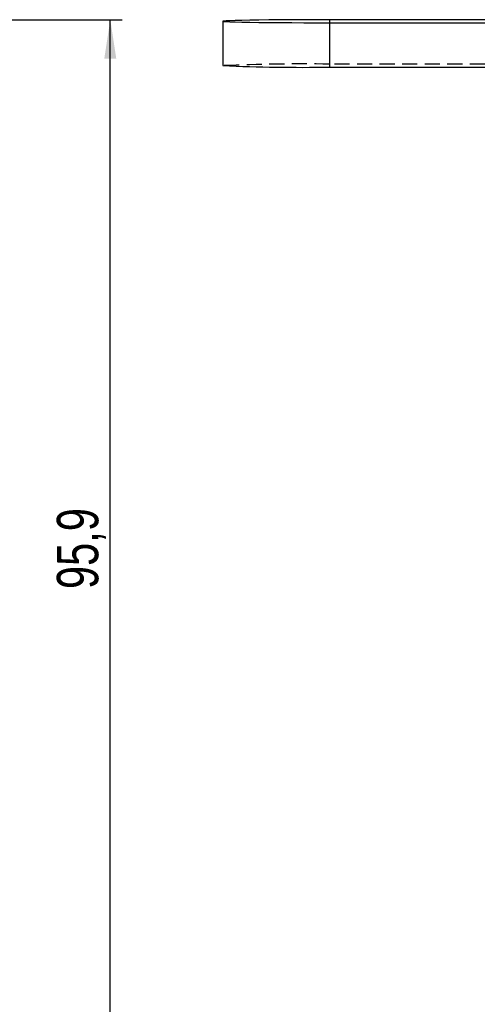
# Model space of a CAD drawing. Extents: x 32 to 393, y 8 to 287.
# Tile 5 of 7: x 180 to 219, y 204 to 287. Entities that reach past the tile are written whole.
import ezdxf

# ---------------------------------------------------------------- set-up
doc = ezdxf.new("R2010")
doc.units = 0
doc.linetypes.add('HIDDEN', pattern=[1.905, 1.27, -0.635])
doc.layers.get('0').update_dxf_attribs({"linetype": 'CONTINUOUS'})
doc.layers.add('FORMATO', color=179, linetype='CONTINUOUS')
doc.styles.add('SLDTEXTSTYLE0', font='TXT', dxfattribs={"width": 0.75})
doc.dimstyles.new('SLDDIMSTYLE2', dxfattribs={"dimtxt": 3.5, "dimasz": 3.302, "dimexe": 0, "dimexo": 0.0625, "dimgap": 0.875, "dimtad": 1, "dimdec": 1, "dimrnd": 1e-09, "dimzin": 12, "dimtxsty": 'SLDTEXTSTYLE0', "dimsah": 1, "dimcen": 0.09, "dimazin": 3, "dimtfac": 1, "dimtdec": 1, "dimtofl": 0, "dimtmove": 0, "dimatfit": 3, "dimtolj": 1, "dimtzin": 12})

# ---------------------------------------------------------------- blocks, each defined once
blk = doc.blocks.new('_D_5')
at = {"layer": 'FORMATO'}
for p, q in [((105.53, 287.284), (189.013, 287.284)), ((188.013, 191.354), (188.013, 287.284)), ((171.263, 191.354), (189.013, 191.354))]:
    blk.add_line(p, q, dxfattribs=at)
for points in [[(188.013, 287.284), (187.505, 283.982), (188.521, 283.982)], [(188.013, 191.354), (188.521, 194.656), (187.505, 194.656)]]:
    blk.add_solid(points, dxfattribs=at)
at = {"layer": 'FORMATO', "insert": (183.501, 239.234, -65.961), "char_height": 3.5, "attachment_point": 1, "rotation": 90, "style": 'SLDTEXTSTYLE0'}
blk.add_mtext('95,9', dxfattribs=at)

msp = doc.modelspace()

# ---------------------------------------------------------------- linework, layer by layer
at = {"color": 7, "linetype": 'CONTINUOUS'}
for p, q in [((197.52392, 287.155442), (197.52392, 283.405825)), ((227.270123, 287.283852), (206.523919, 287.283852)), ((206.523919, 287.027038), (206.523919, 283.277422)), ((206.523919, 287.027038), (227.270123, 287.027038)), ((206.523919, 283.277422), (227.270123, 283.277422))]:
    msp.add_line(p, q, dxfattribs=at)
at = {"color": 7, "linetype": 'HIDDEN'}
for p in [(206.523919, 287.283852), (227.270123, 283.534236)]:
    msp.add_line(p, (206.523919, 283.534236), dxfattribs=at)
at = {"color": 7, "linetype": 'CONTINUOUS', "flags": 128}
msp.add_lwpolyline([(206.523919, 287.283852), (205.439089, 287.282914), (204.370077, 287.28012), (203.332474, 287.275508), (202.341411, 287.269145), (201.411336, 287.261121), (200.555814, 287.251562), (199.787324, 287.240594), (199.117066, 287.22839), (198.554815, 287.215121), (198.108772, 287.20098), (197.785442, 287.186175), (197.589541, 287.170924), (197.52392, 287.155442), (197.589541, 287.139967), (197.785442, 287.124715), (198.108772, 287.109911), (198.554815, 287.09577), (199.117066, 287.0825), (199.787324, 287.070296), (200.555814, 287.059329), (201.411336, 287.04977), (202.341411, 287.041746), (203.332474, 287.035383), (204.370077, 287.030771), (205.439089, 287.02797), (206.523919, 287.027038)], dxfattribs=at)
at = {"color": 7, "linetype": 'HIDDEN'}
msp.add_arc((204.210317, 130.230679), 153.321014, 89.13537846, 92.49948721, dxfattribs=at)
at = {"color": 7, "linetype": 'CONTINUOUS'}
msp.add_arc((204.338417, 445.568606), 162.305899, 267.59369951, 270.77152966, dxfattribs=at)

# ---------------------------------------------------------------- dimensions: what is measured, and where the dimension line sits
at = {"layer": 'FORMATO'}
dim = msp.add_linear_dim(base=(188.013235, 287.283852), p1=(170.26321, 191.353764), p2=(104.529732, 287.283852), angle=90, dimstyle='SLDDIMSTYLE2', dxfattribs=at)
dim.commit()
dim.dimension.update_dxf_attribs({"geometry": '_D_5', "text_midpoint": (188.013235, 245.181229), "dimtype": 160})

doc.saveas('drawing.dxf')
